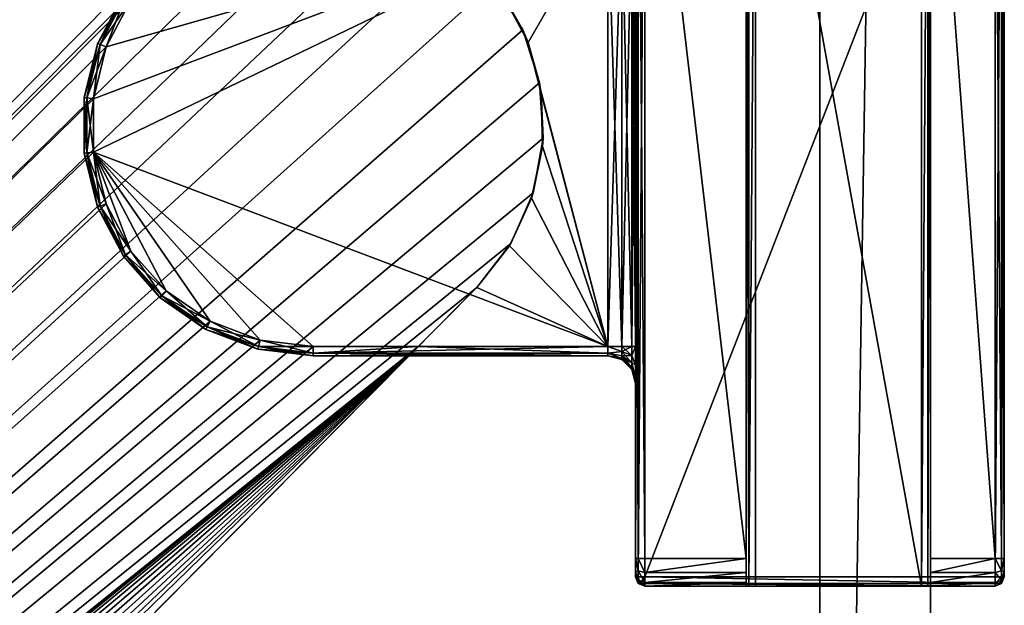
# Model space of a CAD drawing. Header units: metres. Extents: x 0 to 883, y -834 to 49.
# Tile 19 of 25: x 788 to 841, y -681 to -650. Entities that reach past the tile are written whole.
import ezdxf

# ---------------------------------------------------------------- set-up
doc = ezdxf.new("R2010")
doc.units = ezdxf.units.M

msp = doc.modelspace()

# ---------------------------------------------------------------- linework, layer by layer
at = {"layer": 'Y2A850'}
for points in [[(831.299866, -423.299591, 3), (831.299866, -810.299561, 3), (831.299866, -423.299591, 1994)], [(831.299866, -810.299561, 3), (831.299866, -810.299561, 1994), (831.299866, -423.299591, 1994)], [(831.299866, -423.299591, 3), (837.299866, -423.299591, 3), (831.299866, -810.299561, 3)], [(837.299866, -423.299591, 3), (837.299866, -810.299561, 3), (831.299866, -810.299561, 3)], [(831.299866, -423.299591, 1994), (831.299866, -810.299561, 1994), (837.299866, -423.299591, 1994)], [(831.299866, -810.299561, 1994), (837.299866, -810.299561, 1994), (837.299866, -423.299591, 1994)], [(837.299866, -810.299561, 3), (837.299866, -423.299591, 3), (837.299866, -810.299561, 1994)], [(837.299866, -423.299591, 3), (837.299866, -423.299591, 1994), (837.299866, -810.299561, 1994)]]:
    msp.add_3dface(points, dxfattribs=at)
at = {"layer": 'Y2A8501'}
for points in [[(827.446289, -680.450378, 1993.853516), (827.299866, -680.450378, 1993.5), (827.446289, -630.450378, 1993.853516)], [(827.299866, -680.450378, 1993.5), (827.299866, -630.450378, 1993.5), (827.446289, -630.450378, 1993.853516)], [(827.299866, -630.450378, 1993.5), (827.299866, -678.950378, 1976), (827.299866, -631.950378, 1976)], [(827.299866, -680.450378, 1993.5), (827.299866, -678.950378, 1976), (827.299866, -630.450378, 1993.5)], [(827.799866, -680.450378, 1994), (827.446289, -680.450378, 1993.853516), (827.799866, -630.450378, 1994)], [(827.446289, -680.450378, 1993.853516), (827.446289, -630.450378, 1993.853516), (827.799866, -630.450378, 1994)], [(836.799866, -630.450378, 1994), (836.799866, -680.450378, 1994), (827.799866, -630.450378, 1994)], [(836.799866, -680.450378, 1994), (827.799866, -680.450378, 1994), (827.799866, -630.450378, 1994)], [(837.153381, -680.450378, 1993.853516), (836.799866, -680.450378, 1994), (837.153381, -630.450378, 1993.853516)], [(836.799866, -680.450378, 1994), (836.799866, -630.450378, 1994), (837.153381, -630.450378, 1993.853516)], [(837.299866, -680.450378, 1993.5), (837.153381, -680.450378, 1993.853516), (837.299866, -630.450378, 1993.5)], [(837.153381, -680.450378, 1993.853516), (837.153381, -630.450378, 1993.853516), (837.299866, -630.450378, 1993.5)], [(837.299866, -680.450378, 1993.5), (837.299866, -630.450378, 1993.5), (837.299866, -678.950378, 1976)], [(837.299866, -678.950378, 1976), (837.299866, -630.450378, 1993.5), (837.299866, -631.950378, 1976)], [(821.446289, -679.950378, 1997.853516), (821.446289, -630.950378, 1997.853516), (821.299866, -679.950378, 1997.5)], [(821.446289, -630.950378, 1997.853516), (821.299866, -630.950378, 1997.5), (821.299866, -679.950378, 1997.5)], [(821.299866, -679.950378, 1997.5), (821.299866, -630.950378, 1997.5), (821.299866, -667.450378, 1993.5)], [(821.299866, -667.450378, 1993.5), (821.299866, -630.950378, 1997.5), (821.299866, -643.450378, 1993.5)], [(821.799866, -679.950378, 1998), (821.799866, -630.950378, 1998), (821.446289, -679.950378, 1997.853516)], [(821.799866, -630.950378, 1998), (821.446289, -630.950378, 1997.853516), (821.446289, -679.950378, 1997.853516)], [(840.799866, -679.950378, 1998), (840.799866, -630.950378, 1998), (821.799866, -679.950378, 1998)], [(840.799866, -630.950378, 1998), (821.799866, -630.950378, 1998), (821.799866, -679.950378, 1998)], [(841.153381, -679.950378, 1997.853516), (841.153381, -630.950378, 1997.853516), (840.799866, -679.950378, 1998)], [(841.153381, -630.950378, 1997.853516), (840.799866, -630.950378, 1998), (840.799866, -679.950378, 1998)], [(841.299866, -679.950378, 1997.5), (841.299866, -630.950378, 1997.5), (841.153381, -679.950378, 1997.853516)], [(841.299866, -630.950378, 1997.5), (841.153381, -630.950378, 1997.853516), (841.153381, -679.950378, 1997.853516)], [(841.299866, -630.950378, 1997.5), (841.299866, -679.950378, 1997.5), (841.299866, -631.950378, 1976.5)], [(821.299866, -678.950378, 1976.5), (821.299866, -631.950378, 1976.5), (821.446289, -678.950378, 1976.146484)], [(821.299866, -631.950378, 1976.5), (821.446289, -631.950378, 1976.146484), (821.446289, -678.950378, 1976.146484)], [(821.299866, -643.450378, 1984.5), (821.299866, -631.950378, 1976.5), (821.299866, -667.450378, 1984.5)], [(821.299866, -631.950378, 1976.5), (821.299866, -678.950378, 1976.5), (821.299866, -667.450378, 1984.5)], [(821.446289, -678.950378, 1976.146484), (821.446289, -631.950378, 1976.146484), (821.799866, -678.950378, 1976)], [(821.446289, -631.950378, 1976.146484), (821.799866, -631.950378, 1976), (821.799866, -678.950378, 1976)], [(827.299866, -631.950378, 1976), (827.299866, -678.950378, 1976), (821.799866, -631.950378, 1976)], [(827.299866, -678.950378, 1976), (821.799866, -678.950378, 1976), (821.799866, -631.950378, 1976)], [(840.799866, -631.950378, 1976), (840.799866, -678.950378, 1976), (837.299866, -631.950378, 1976)], [(840.799866, -678.950378, 1976), (837.299866, -678.950378, 1976), (837.299866, -631.950378, 1976)], [(840.799866, -678.950378, 1976), (840.799866, -631.950378, 1976), (841.153381, -678.950378, 1976.146484)], [(840.799866, -631.950378, 1976), (841.153381, -631.950378, 1976.146484), (841.153381, -678.950378, 1976.146484)], [(841.153381, -678.950378, 1976.146484), (841.153381, -631.950378, 1976.146484), (841.299866, -678.950378, 1976.5)], [(841.153381, -631.950378, 1976.146484), (841.299866, -631.950378, 1976.5), (841.299866, -678.950378, 1976.5)], [(841.299866, -631.950378, 1976.5), (841.299866, -679.950378, 1997.5), (841.299866, -678.950378, 1976.5)], [(802.986145, -642.976868, 1998), (636.57428, -806.50293, 1998), (805.994873, -643.144592, 1998)], [(636.57428, -806.50293, 1998), (802.986145, -642.976868, 1998), (794.919312, -646.653442, 1998)], [(805.994873, -643.144592, 1998), (636.57428, -806.50293, 1998), (808.876038, -644.027527, 1998)], [(792.579651, -651.195129, 1986), (819.799866, -643.450378, 1986), (791.887329, -654.003967, 1986)], [(791.887329, -654.003967, 1986), (819.799866, -643.450378, 1986), (791.887329, -656.896851, 1986)], [(819.799866, -643.450378, 1986), (819.799866, -667.450378, 1986), (791.887329, -656.896851, 1986)], [(793.924072, -648.633606, 1986), (819.799866, -643.450378, 1986), (792.579651, -651.195129, 1986)], [(815.462769, -650.953064, 1992), (819.799866, -643.450378, 1992), (814.132202, -648.415283, 1992)], [(819.799866, -667.450378, 1992), (819.799866, -643.450378, 1992), (815.462769, -650.953064, 1992)], [(820.549866, -667.450378, 1985.799072), (819.799866, -667.450378, 1986), (820.549866, -643.450378, 1985.799072)], [(820.549866, -643.450378, 1985.799072), (819.799866, -667.450378, 1986), (819.799866, -643.450378, 1986)], [(820.549866, -667.450378, 1992.200928), (819.799866, -643.450378, 1992), (819.799866, -667.450378, 1992)], [(819.799866, -643.450378, 1992), (820.549866, -667.450378, 1992.200928), (820.549866, -643.450378, 1992.200928)], [(821.098877, -667.450378, 1985.25), (820.549866, -667.450378, 1985.799072), (821.098877, -643.450378, 1985.25)], [(821.098877, -643.450378, 1985.25), (820.549866, -667.450378, 1985.799072), (820.549866, -643.450378, 1985.799072)], [(820.549866, -667.450378, 1992.200928), (821.098877, -667.450378, 1992.75), (820.549866, -643.450378, 1992.200928)], [(820.549866, -643.450378, 1992.200928), (821.098877, -667.450378, 1992.75), (821.098877, -643.450378, 1992.75)], [(821.098877, -667.450378, 1985.25), (821.299866, -643.450378, 1984.5), (821.299866, -667.450378, 1984.5)], [(821.299866, -643.450378, 1984.5), (821.098877, -667.450378, 1985.25), (821.098877, -643.450378, 1985.25)], [(821.098877, -667.450378, 1992.75), (821.299866, -667.450378, 1993.5), (821.098877, -643.450378, 1992.75)], [(821.098877, -643.450378, 1992.75), (821.299866, -667.450378, 1993.5), (821.299866, -643.450378, 1993.5)], [(808.876038, -644.027527, 1998), (636.57428, -806.50293, 1998), (811.462219, -645.57428, 1998)], [(811.462219, -645.57428, 1998), (636.57428, -806.50293, 1998), (813.603088, -647.694946, 1998)], [(636.57428, -806.50293, 1992), (795.842407, -646.468262, 1992), (793.924072, -648.633606, 1992)], [(795.842407, -646.468262, 1992), (636.57428, -806.50293, 1992), (794.919312, -646.653442, 1992)], [(794.919312, -646.653442, 1992), (636.57428, -806.50293, 1992), (794.919312, -646.653442, 1998)], [(636.57428, -806.50293, 1992), (636.57428, -806.50293, 1998), (794.919312, -646.653442, 1998)], [(813.603088, -647.694946, 1998), (636.57428, -806.50293, 1998), (815.174194, -650.266357, 1998)], [(815.174194, -650.266357, 1998), (814.132202, -648.415283, 1992), (813.603088, -647.694946, 1998)], [(792.112122, -651.017822, 1986.5), (793.512573, -648.349548, 1986.5), (793.633057, -648.432739, 1986.146484)], [(793.512573, -648.349548, 1991.5), (792.112122, -651.017822, 1991.5), (792.249084, -651.069763, 1991.853516)], [(793.512573, -648.349548, 1991.5), (793.512573, -648.349548, 1986.5), (792.112122, -651.017822, 1991.5)], [(793.512573, -648.349548, 1986.5), (792.112122, -651.017822, 1986.5), (792.112122, -651.017822, 1991.5)], [(793.633057, -648.432739, 1991.853516), (793.512573, -648.349548, 1991.5), (792.249084, -651.069763, 1991.853516)], [(793.924072, -648.633606, 1992), (792.579651, -651.195129, 1992), (636.57428, -806.50293, 1992)], [(792.249084, -651.069763, 1986.146484), (792.112122, -651.017822, 1986.5), (793.633057, -648.432739, 1986.146484)], [(792.249084, -651.069763, 1986.146484), (793.633057, -648.432739, 1986.146484), (793.924072, -648.633606, 1986)], [(793.633057, -648.432739, 1991.853516), (792.249084, -651.069763, 1991.853516), (792.579651, -651.195129, 1992)], [(792.579651, -651.195129, 1986), (792.249084, -651.069763, 1986.146484), (793.924072, -648.633606, 1986)], [(793.924072, -648.633606, 1992), (793.633057, -648.432739, 1991.853516), (792.579651, -651.195129, 1992)], [(815.462769, -650.953064, 1992), (814.132202, -648.415283, 1992), (815.174194, -650.266357, 1998)], [(815.174194, -650.266357, 1998), (636.57428, -806.50293, 1998), (816.08429, -653.139099, 1998)], [(816.08429, -653.139099, 1998), (815.462769, -650.953064, 1992), (815.174194, -650.266357, 1998)], [(791.390991, -653.943665, 1986.5), (792.112122, -651.017822, 1986.5), (792.249084, -651.069763, 1986.146484)], [(792.112122, -651.017822, 1991.5), (791.390991, -653.943665, 1991.5), (791.536377, -653.961304, 1991.853516)], [(792.112122, -651.017822, 1991.5), (792.112122, -651.017822, 1986.5), (791.390991, -653.943665, 1991.5)], [(792.112122, -651.017822, 1986.5), (791.390991, -653.943665, 1986.5), (791.390991, -653.943665, 1991.5)], [(791.536377, -653.961304, 1986.146484), (791.390991, -653.943665, 1986.5), (792.249084, -651.069763, 1986.146484)], [(792.249084, -651.069763, 1991.853516), (792.112122, -651.017822, 1991.5), (791.536377, -653.961304, 1991.853516)], [(791.536377, -653.961304, 1986.146484), (792.249084, -651.069763, 1986.146484), (792.579651, -651.195129, 1986)], [(792.249084, -651.069763, 1991.853516), (791.536377, -653.961304, 1991.853516), (791.887329, -654.003967, 1992)], [(792.579651, -651.195129, 1992), (792.249084, -651.069763, 1991.853516), (791.887329, -654.003967, 1992)], [(816.180481, -653.727173, 1992), (819.799866, -667.450378, 1992), (815.462769, -650.953064, 1992)], [(816.180481, -653.727173, 1992), (815.462769, -650.953064, 1992), (816.08429, -653.139099, 1998)], [(792.579651, -651.195129, 1992), (791.887329, -654.003967, 1992), (636.57428, -806.50293, 1992)], [(791.887329, -654.003967, 1986), (791.536377, -653.961304, 1986.146484), (792.579651, -651.195129, 1986)], [(816.08429, -653.139099, 1998), (636.57428, -806.50293, 1998), (816.280457, -656.146118, 1998)], [(816.280457, -656.146118, 1998), (816.180481, -653.727173, 1992), (816.08429, -653.139099, 1998)], [(816.24762, -656.591858, 1992), (819.799866, -667.450378, 1992), (816.180481, -653.727173, 1992)], [(816.24762, -656.591858, 1992), (816.180481, -653.727173, 1992), (816.280457, -656.146118, 1998)], [(791.887329, -656.896851, 1992), (636.57428, -806.50293, 1992), (791.887329, -654.003967, 1992)], [(791.390991, -656.957092, 1986.5), (791.390991, -653.943665, 1986.5), (791.536377, -653.961304, 1986.146484)], [(791.536377, -653.961304, 1991.853516), (791.390991, -653.943665, 1991.5), (791.536377, -656.939453, 1991.853516)], [(791.390991, -653.943665, 1991.5), (791.390991, -656.957092, 1991.5), (791.536377, -656.939453, 1991.853516)], [(791.390991, -653.943665, 1991.5), (791.390991, -653.943665, 1986.5), (791.390991, -656.957092, 1991.5)], [(791.390991, -653.943665, 1986.5), (791.390991, -656.957092, 1986.5), (791.390991, -656.957092, 1991.5)], [(791.536377, -656.939453, 1986.146484), (791.390991, -656.957092, 1986.5), (791.536377, -653.961304, 1986.146484)], [(791.536377, -656.939453, 1986.146484), (791.536377, -653.961304, 1986.146484), (791.887329, -654.003967, 1986)], [(791.887329, -654.003967, 1992), (791.536377, -653.961304, 1991.853516), (791.887329, -656.896851, 1992)], [(791.536377, -653.961304, 1991.853516), (791.536377, -656.939453, 1991.853516), (791.887329, -656.896851, 1992)], [(791.887329, -656.896851, 1986), (791.536377, -656.939453, 1986.146484), (791.887329, -654.003967, 1986)], [(816.280457, -656.146118, 1998), (636.57428, -806.50293, 1998), (815.751343, -659.112732, 1998)], [(815.751343, -659.112732, 1998), (816.24762, -656.591858, 1992), (816.280457, -656.146118, 1998)], [(792.579651, -659.705627, 1992), (636.57428, -806.50293, 1992), (791.887329, -656.896851, 1992)], [(792.112122, -659.882935, 1986.5), (791.390991, -656.957092, 1986.5), (791.536377, -656.939453, 1986.146484)], [(791.536377, -656.939453, 1991.853516), (791.390991, -656.957092, 1991.5), (792.249084, -659.830994, 1991.853516)], [(791.390991, -656.957092, 1991.5), (792.112122, -659.882935, 1991.5), (792.249084, -659.830994, 1991.853516)], [(791.390991, -656.957092, 1991.5), (791.390991, -656.957092, 1986.5), (792.112122, -659.882935, 1991.5)], [(791.390991, -656.957092, 1986.5), (792.112122, -659.882935, 1986.5), (792.112122, -659.882935, 1991.5)], [(792.249084, -659.830994, 1986.146484), (791.536377, -656.939453, 1986.146484), (791.887329, -656.896851, 1986)], [(791.887329, -656.896851, 1992), (791.536377, -656.939453, 1991.853516), (792.579651, -659.705627, 1992)], [(792.249084, -659.830994, 1986.146484), (792.112122, -659.882935, 1986.5), (791.536377, -656.939453, 1986.146484)], [(791.536377, -656.939453, 1991.853516), (792.249084, -659.830994, 1991.853516), (792.579651, -659.705627, 1992)], [(792.579651, -659.705627, 1986), (792.249084, -659.830994, 1986.146484), (791.887329, -656.896851, 1986)], [(798.223145, -666.075867, 1986), (791.887329, -656.896851, 1986), (800.92804, -667.101685, 1986)], [(795.842407, -664.432495, 1986), (791.887329, -656.896851, 1986), (798.223145, -666.075867, 1986)], [(793.924072, -662.267151, 1986), (791.887329, -656.896851, 1986), (795.842407, -664.432495, 1986)], [(792.579651, -659.705627, 1986), (791.887329, -656.896851, 1986), (793.924072, -662.267151, 1986)], [(803.799866, -667.450378, 1986), (791.887329, -656.896851, 1986), (819.799866, -667.450378, 1986)], [(800.92804, -667.101685, 1986), (791.887329, -656.896851, 1986), (803.799866, -667.450378, 1986)], [(815.660645, -659.396545, 1992), (819.799866, -667.450378, 1992), (816.24762, -656.591858, 1992)], [(815.660645, -659.396545, 1992), (816.24762, -656.591858, 1992), (815.751343, -659.112732, 1998)], [(815.751343, -659.112732, 1998), (636.57428, -806.50293, 1998), (814.527588, -661.866455, 1998)], [(814.450317, -661.993896, 1992), (819.799866, -667.450378, 1992), (815.660645, -659.396545, 1992)], [(814.527588, -661.866455, 1998), (814.450317, -661.993896, 1992), (815.660645, -659.396545, 1992)], [(814.527588, -661.866455, 1998), (815.660645, -659.396545, 1992), (815.751343, -659.112732, 1998)], [(793.924072, -662.267151, 1992), (636.57428, -806.50293, 1992), (792.579651, -659.705627, 1992)], [(793.512573, -662.551208, 1986.5), (792.112122, -659.882935, 1986.5), (792.249084, -659.830994, 1986.146484)], [(792.249084, -659.830994, 1991.853516), (792.112122, -659.882935, 1991.5), (793.633057, -662.468018, 1991.853516)], [(792.112122, -659.882935, 1991.5), (793.512573, -662.551208, 1991.5), (793.633057, -662.468018, 1991.853516)], [(792.112122, -659.882935, 1991.5), (792.112122, -659.882935, 1986.5), (793.512573, -662.551208, 1991.5)], [(792.112122, -659.882935, 1986.5), (793.512573, -662.551208, 1986.5), (793.512573, -662.551208, 1991.5)], [(793.633057, -662.468018, 1986.146484), (792.249084, -659.830994, 1986.146484), (792.579651, -659.705627, 1986)], [(792.579651, -659.705627, 1992), (792.249084, -659.830994, 1991.853516), (793.924072, -662.267151, 1992)], [(793.633057, -662.468018, 1986.146484), (793.512573, -662.551208, 1986.5), (792.249084, -659.830994, 1986.146484)], [(792.249084, -659.830994, 1991.853516), (793.633057, -662.468018, 1991.853516), (793.924072, -662.267151, 1992)], [(793.924072, -662.267151, 1986), (793.633057, -662.468018, 1986.146484), (792.579651, -659.705627, 1986)], [(814.527588, -661.866455, 1998), (636.57428, -806.50293, 1998), (812.680359, -664.247314, 1998)], [(795.842407, -664.432495, 1992), (636.57428, -806.50293, 1992), (793.924072, -662.267151, 1992)], [(795.60791, -664.697144, 1986.146484), (793.633057, -662.468018, 1986.146484), (793.924072, -662.267151, 1986)], [(793.924072, -662.267151, 1992), (793.633057, -662.468018, 1991.853516), (795.842407, -664.432495, 1992)], [(795.842407, -664.432495, 1986), (795.60791, -664.697144, 1986.146484), (793.924072, -662.267151, 1986)], [(812.680359, -664.247314, 1998), (812.680359, -664.247314, 1992), (814.527588, -661.866455, 1998)], [(812.680359, -664.247314, 1992), (814.450317, -661.993896, 1992), (814.527588, -661.866455, 1998)], [(812.680359, -664.247314, 1992), (819.799866, -667.450378, 1992), (814.450317, -661.993896, 1992)], [(795.510803, -664.806763, 1986.5), (793.512573, -662.551208, 1986.5), (793.633057, -662.468018, 1986.146484)], [(793.633057, -662.468018, 1991.853516), (793.512573, -662.551208, 1991.5), (795.60791, -664.697144, 1991.853516)], [(793.512573, -662.551208, 1991.5), (795.510803, -664.806763, 1991.5), (795.60791, -664.697144, 1991.853516)], [(793.512573, -662.551208, 1991.5), (793.512573, -662.551208, 1986.5), (795.510803, -664.806763, 1991.5)], [(793.512573, -662.551208, 1986.5), (795.510803, -664.806763, 1986.5), (795.510803, -664.806763, 1991.5)], [(795.60791, -664.697144, 1986.146484), (795.510803, -664.806763, 1986.5), (793.633057, -662.468018, 1986.146484)], [(793.633057, -662.468018, 1991.853516), (795.60791, -664.697144, 1991.853516), (795.842407, -664.432495, 1992)], [(812.680359, -664.247314, 1998), (636.57428, -806.50293, 1998), (654.335327, -824.096802, 1998)], [(798.223145, -666.075867, 1992), (636.57428, -806.50293, 1992), (795.842407, -664.432495, 1992)], [(809.507446, -667.450378, 1992), (812.680359, -664.247314, 1992), (654.335327, -824.096802, 1998)], [(654.335327, -824.096802, 1998), (812.680359, -664.247314, 1992), (812.680359, -664.247314, 1998)], [(798.058899, -666.388916, 1986.146484), (795.60791, -664.697144, 1986.146484), (795.842407, -664.432495, 1986)], [(795.842407, -664.432495, 1992), (795.60791, -664.697144, 1991.853516), (798.223145, -666.075867, 1992)], [(798.223145, -666.075867, 1986), (798.058899, -666.388916, 1986.146484), (795.842407, -664.432495, 1986)], [(809.507446, -667.450378, 1992), (819.799866, -667.450378, 1992), (812.680359, -664.247314, 1992)], [(797.990784, -666.518555, 1986.5), (795.510803, -664.806763, 1986.5), (795.60791, -664.697144, 1986.146484)], [(795.60791, -664.697144, 1991.853516), (795.510803, -664.806763, 1991.5), (798.058899, -666.388916, 1991.853516)], [(795.510803, -664.806763, 1991.5), (797.990784, -666.518555, 1991.5), (798.058899, -666.388916, 1991.853516)], [(795.510803, -664.806763, 1991.5), (795.510803, -664.806763, 1986.5), (797.990784, -666.518555, 1991.5)], [(795.510803, -664.806763, 1986.5), (797.990784, -666.518555, 1986.5), (797.990784, -666.518555, 1991.5)], [(798.058899, -666.388916, 1986.146484), (797.990784, -666.518555, 1986.5), (795.60791, -664.697144, 1986.146484)], [(795.60791, -664.697144, 1991.853516), (798.058899, -666.388916, 1991.853516), (798.223145, -666.075867, 1992)], [(800.92804, -667.101685, 1992), (636.57428, -806.50293, 1992), (798.223145, -666.075867, 1992)], [(800.808411, -667.587158, 1986.5), (797.990784, -666.518555, 1986.5), (798.058899, -666.388916, 1986.146484)], [(798.058899, -666.388916, 1991.853516), (797.990784, -666.518555, 1991.5), (800.843445, -667.444946, 1991.853516)], [(797.990784, -666.518555, 1991.5), (800.808411, -667.587158, 1991.5), (800.843445, -667.444946, 1991.853516)], [(797.990784, -666.518555, 1991.5), (797.990784, -666.518555, 1986.5), (800.808411, -667.587158, 1991.5)], [(797.990784, -666.518555, 1986.5), (800.808411, -667.587158, 1986.5), (800.808411, -667.587158, 1991.5)], [(800.843445, -667.444946, 1986.146484), (798.058899, -666.388916, 1986.146484), (798.223145, -666.075867, 1986)], [(798.223145, -666.075867, 1992), (798.058899, -666.388916, 1991.853516), (800.92804, -667.101685, 1992)], [(800.843445, -667.444946, 1986.146484), (800.808411, -667.587158, 1986.5), (798.058899, -666.388916, 1986.146484)], [(798.058899, -666.388916, 1991.853516), (800.843445, -667.444946, 1991.853516), (800.92804, -667.101685, 1992)], [(800.92804, -667.101685, 1986), (800.843445, -667.444946, 1986.146484), (798.223145, -666.075867, 1986)], [(803.799866, -667.450378, 1992), (636.57428, -806.50293, 1992), (800.92804, -667.101685, 1992)], [(803.799866, -667.803955, 1986.146484), (800.843445, -667.444946, 1986.146484), (800.92804, -667.101685, 1986)], [(800.92804, -667.101685, 1992), (800.843445, -667.444946, 1991.853516), (803.799866, -667.450378, 1992)], [(803.799866, -667.450378, 1986), (803.799866, -667.803955, 1986.146484), (800.92804, -667.101685, 1986)], [(809.507446, -667.450378, 1992), (636.57428, -806.50293, 1992), (803.799866, -667.450378, 1992)], [(636.57428, -806.50293, 1992), (809.507446, -667.450378, 1992), (638.638062, -805.424072, 1992)], [(638.638062, -805.424072, 1992), (809.507446, -667.450378, 1992), (641.199585, -804.079651, 1992)], [(641.199585, -804.079651, 1992), (809.507446, -667.450378, 1992), (644.008362, -803.387329, 1992)], [(644.008362, -803.387329, 1992), (809.507446, -667.450378, 1992), (646.901245, -803.387329, 1992)], [(646.901245, -803.387329, 1992), (809.507446, -667.450378, 1992), (649.710083, -804.079651, 1992)], [(649.710083, -804.079651, 1992), (809.507446, -667.450378, 1992), (652.271606, -805.424072, 1992)], [(652.271606, -805.424072, 1992), (809.507446, -667.450378, 1992), (654.436951, -807.342407, 1992)], [(657.454834, -820.947693, 1992), (809.507446, -667.450378, 1992), (654.335327, -824.096802, 1998)], [(654.436951, -807.342407, 1992), (809.507446, -667.450378, 1992), (656.080322, -809.723145, 1992)], [(656.080322, -809.723145, 1992), (809.507446, -667.450378, 1992), (657.10614, -812.42804, 1992)], [(657.10614, -812.42804, 1992), (809.507446, -667.450378, 1992), (657.454834, -815.299866, 1992)], [(809.507446, -667.450378, 1992), (657.454834, -820.947693, 1992), (657.454834, -815.299866, 1992)], [(803.799866, -667.950378, 1986.5), (800.808411, -667.587158, 1986.5), (800.843445, -667.444946, 1986.146484)], [(800.843445, -667.444946, 1991.853516), (800.808411, -667.587158, 1991.5), (803.799866, -667.803955, 1991.853516)], [(800.808411, -667.587158, 1991.5), (803.799866, -667.950378, 1991.5), (803.799866, -667.803955, 1991.853516)], [(800.808411, -667.587158, 1991.5), (800.808411, -667.587158, 1986.5), (803.799866, -667.950378, 1991.5)], [(800.808411, -667.587158, 1986.5), (803.799866, -667.950378, 1986.5), (803.799866, -667.950378, 1991.5)], [(803.799866, -667.803955, 1986.146484), (803.799866, -667.950378, 1986.5), (800.843445, -667.444946, 1986.146484)], [(800.843445, -667.444946, 1991.853516), (803.799866, -667.803955, 1991.853516), (803.799866, -667.450378, 1992)], [(803.799866, -667.450378, 1986), (819.799866, -667.450378, 1986), (803.799866, -667.803955, 1986.146484)], [(819.799866, -667.450378, 1986), (819.799866, -667.803955, 1986.146484), (803.799866, -667.803955, 1986.146484)], [(803.799866, -667.450378, 1992), (803.799866, -667.803955, 1991.853516), (809.507446, -667.450378, 1992)], [(809.507446, -667.450378, 1992), (803.799866, -667.803955, 1991.853516), (819.799866, -667.803955, 1991.853516)], [(819.799866, -667.450378, 1992), (809.507446, -667.450378, 1992), (819.799866, -667.803955, 1991.853516)], [(819.799866, -667.803955, 1986.146484), (819.799866, -667.450378, 1986), (820.549866, -667.718628, 1985.852417)], [(820.549866, -667.718628, 1985.852417), (819.799866, -667.450378, 1986), (820.549866, -667.450378, 1985.799072)], [(819.799866, -667.803955, 1991.853516), (820.549866, -667.718628, 1992.147583), (819.799866, -667.450378, 1992)], [(819.799866, -667.450378, 1992), (820.549866, -667.718628, 1992.147583), (820.549866, -667.450378, 1992.200928)], [(821.098877, -667.928711, 1985.345093), (820.549866, -667.718628, 1985.852417), (821.098877, -667.450378, 1985.25)], [(820.549866, -667.718628, 1985.852417), (820.549866, -667.450378, 1985.799072), (821.098877, -667.450378, 1985.25)], [(821.098877, -667.450378, 1992.75), (820.549866, -667.450378, 1992.200928), (821.098877, -667.928711, 1992.654907)], [(820.549866, -667.450378, 1992.200928), (820.549866, -667.718628, 1992.147583), (821.098877, -667.928711, 1992.654907)], [(821.299866, -668.450378, 1984.767944), (821.098877, -667.928711, 1985.345093), (821.299866, -667.450378, 1984.5)], [(821.299866, -667.450378, 1984.5), (821.098877, -667.928711, 1985.345093), (821.098877, -667.450378, 1985.25)], [(821.299866, -668.450378, 1993.232056), (821.299866, -667.450378, 1993.5), (821.098877, -667.928711, 1992.654907)], [(821.098877, -667.928711, 1992.654907), (821.299866, -667.450378, 1993.5), (821.098877, -667.450378, 1992.75)], [(821.299866, -667.450378, 1984.5), (821.299866, -678.950378, 1976.5), (821.299866, -668.450378, 1984.767944)], [(821.299866, -668.450378, 1993.232056), (821.299866, -679.950378, 1997.5), (821.299866, -667.450378, 1993.5)], [(803.799866, -667.803955, 1986.146484), (819.799866, -667.803955, 1986.146484), (803.799866, -667.950378, 1986.5)], [(819.799866, -667.803955, 1986.146484), (819.799866, -667.950378, 1986.5), (803.799866, -667.950378, 1986.5)], [(819.799866, -667.803955, 1991.853516), (803.799866, -667.803955, 1991.853516), (819.799866, -667.950378, 1991.5)], [(803.799866, -667.803955, 1991.853516), (803.799866, -667.950378, 1991.5), (819.799866, -667.950378, 1991.5)], [(803.799866, -667.950378, 1986.5), (819.799866, -667.950378, 1986.5), (803.799866, -667.950378, 1991.5)], [(819.799866, -667.950378, 1986.5), (819.799866, -667.950378, 1991.5), (803.799866, -667.950378, 1991.5)], [(820.549866, -667.946045, 1986.004395), (819.799866, -667.803955, 1986.146484), (820.549866, -667.718628, 1985.852417)], [(820.549866, -667.718628, 1992.147583), (819.799866, -667.803955, 1991.853516), (820.549866, -667.946045, 1991.995605)], [(819.799866, -667.803955, 1986.146484), (820.549866, -668.097961, 1986.231812), (819.799866, -667.950378, 1986.5)], [(820.549866, -668.097961, 1986.231812), (819.799866, -667.803955, 1986.146484), (820.549866, -667.946045, 1986.004395)], [(820.549866, -667.946045, 1991.995605), (819.799866, -667.803955, 1991.853516), (820.549866, -668.097961, 1991.768188)], [(819.799866, -667.803955, 1991.853516), (819.799866, -667.950378, 1991.5), (820.549866, -668.097961, 1991.768188)], [(819.799866, -667.950378, 1986.5), (820.549866, -668.097961, 1986.231812), (820.549866, -668.151367, 1986.5)], [(820.549866, -668.151367, 1986.5), (819.799866, -667.950378, 1991.5), (819.799866, -667.950378, 1986.5)], [(819.799866, -667.950378, 1991.5), (820.549866, -668.151367, 1986.5), (820.549866, -668.151367, 1991.5)], [(820.549866, -668.097961, 1991.768188), (819.799866, -667.950378, 1991.5), (820.549866, -668.151367, 1991.5)], [(820.549866, -667.946045, 1986.004395), (820.549866, -667.718628, 1985.852417), (821.098877, -667.928711, 1985.345093)], [(821.098877, -667.928711, 1992.654907), (820.549866, -667.718628, 1992.147583), (821.098877, -668.33429, 1992.383911)], [(820.549866, -667.718628, 1992.147583), (820.549866, -667.946045, 1991.995605), (821.098877, -668.33429, 1992.383911)], [(821.098877, -668.33429, 1985.616089), (820.549866, -667.946045, 1986.004395), (821.098877, -667.928711, 1985.345093)], [(820.549866, -668.097961, 1986.231812), (820.549866, -667.946045, 1986.004395), (821.098877, -668.33429, 1985.616089)], [(821.098877, -668.33429, 1992.383911), (820.549866, -667.946045, 1991.995605), (821.098877, -668.605225, 1991.978394)], [(820.549866, -667.946045, 1991.995605), (820.549866, -668.097961, 1991.768188), (821.098877, -668.605225, 1991.978394)], [(820.549866, -668.151367, 1986.5), (820.549866, -668.097961, 1986.231812), (821.098877, -668.605225, 1986.021606)], [(821.098877, -668.605225, 1986.021606), (820.549866, -668.097961, 1986.231812), (821.098877, -668.33429, 1985.616089)], [(821.098877, -668.605225, 1991.978394), (820.549866, -668.097961, 1991.768188), (821.098877, -668.700378, 1991.5)], [(820.549866, -668.097961, 1991.768188), (820.549866, -668.151367, 1991.5), (821.098877, -668.700378, 1991.5)], [(821.098877, -668.700378, 1986.5), (820.549866, -668.151367, 1986.5), (821.098877, -668.605225, 1986.021606)], [(820.549866, -668.151367, 1986.5), (821.098877, -668.700378, 1986.5), (820.549866, -668.151367, 1991.5)], [(820.549866, -668.151367, 1991.5), (821.098877, -668.700378, 1986.5), (821.098877, -668.700378, 1991.5)], [(821.098877, -667.928711, 1985.345093), (821.299866, -668.450378, 1984.767944), (821.098877, -668.33429, 1985.616089)], [(821.098877, -668.33429, 1992.383911), (821.299866, -668.450378, 1993.232056), (821.098877, -667.928711, 1992.654907)], [(821.299866, -668.450378, 1984.767944), (821.299866, -669.182434, 1985.5), (821.098877, -668.33429, 1985.616089)], [(821.098877, -668.33429, 1985.616089), (821.299866, -669.182434, 1985.5), (821.098877, -668.605225, 1986.021606)], [(821.098877, -668.605225, 1991.978394), (821.299866, -669.182434, 1992.5), (821.098877, -668.33429, 1992.383911)], [(821.299866, -669.182434, 1992.5), (821.299866, -668.450378, 1993.232056), (821.098877, -668.33429, 1992.383911)], [(821.299866, -669.182434, 1985.5), (821.299866, -669.450378, 1986.5), (821.098877, -668.605225, 1986.021606)], [(821.098877, -668.605225, 1986.021606), (821.299866, -669.450378, 1986.5), (821.098877, -668.700378, 1986.5)], [(821.299866, -669.182434, 1992.5), (821.098877, -668.605225, 1991.978394), (821.299866, -669.450378, 1991.5)], [(821.299866, -669.450378, 1991.5), (821.098877, -668.605225, 1991.978394), (821.098877, -668.700378, 1991.5)], [(821.098877, -668.700378, 1986.5), (821.299866, -669.450378, 1986.5), (821.098877, -668.700378, 1991.5)], [(821.098877, -668.700378, 1991.5), (821.299866, -669.450378, 1986.5), (821.299866, -669.450378, 1991.5)], [(821.299866, -669.182434, 1985.5), (821.299866, -668.450378, 1984.767944), (821.299866, -678.950378, 1976.5)], [(821.299866, -669.182434, 1992.5), (821.299866, -679.950378, 1997.5), (821.299866, -668.450378, 1993.232056)], [(821.299866, -669.450378, 1986.5), (821.299866, -669.182434, 1985.5), (821.299866, -678.950378, 1976.5)], [(821.299866, -679.950378, 1997.5), (821.299866, -669.182434, 1992.5), (821.299866, -669.450378, 1991.5)], [(821.299866, -669.450378, 1991.5), (821.299866, -669.450378, 1986.5), (821.299866, -679.950378, 1997.5)], [(821.299866, -669.450378, 1986.5), (821.299866, -679.950378, 1977.5), (821.299866, -679.950378, 1997.5)], [(821.299866, -669.450378, 1986.5), (821.299866, -678.950378, 1976.5), (821.299866, -679.950378, 1977.5)], [(821.446289, -678.950378, 1976.146484), (821.446289, -679.627136, 1976.327759), (821.299866, -678.950378, 1976.5)], [(821.299866, -678.950378, 1976.5), (821.446289, -679.627136, 1976.327759), (821.299866, -679.657471, 1976.792847)], [(821.299866, -678.950378, 1976.5), (821.299866, -679.657471, 1976.792847), (821.299866, -679.950378, 1977.5)], [(821.446289, -679.627136, 1976.327759), (821.446289, -678.950378, 1976.146484), (821.799866, -679.700378, 1976.200928)], [(821.799866, -679.700378, 1976.200928), (821.446289, -678.950378, 1976.146484), (821.799866, -678.950378, 1976)], [(821.799866, -678.950378, 1976), (827.299866, -678.950378, 1976), (821.799866, -679.700378, 1976.200928)], [(827.299866, -678.950378, 1976), (827.299866, -679.700378, 1976.200928), (821.799866, -679.700378, 1976.200928)], [(827.299866, -680.450378, 1977.5), (827.299866, -678.950378, 1976), (827.299866, -680.450378, 1993.5)], [(827.299866, -678.950378, 1976), (827.299866, -680.249451, 1976.75), (827.299866, -679.700378, 1976.200928)], [(827.299866, -680.249451, 1976.75), (827.299866, -678.950378, 1976), (827.299866, -680.450378, 1977.5)], [(837.299866, -678.950378, 1976), (840.799866, -678.950378, 1976), (837.299866, -679.700378, 1976.200928)], [(840.799866, -678.950378, 1976), (840.799866, -679.700378, 1976.200928), (837.299866, -679.700378, 1976.200928)], [(837.299866, -679.700378, 1976.200928), (837.299866, -680.249451, 1976.75), (837.299866, -678.950378, 1976)], [(837.299866, -680.249451, 1976.75), (837.299866, -680.450378, 1993.5), (837.299866, -678.950378, 1976)], [(841.153381, -679.627136, 1976.327759), (840.799866, -678.950378, 1976), (841.153381, -678.950378, 1976.146484)], [(840.799866, -678.950378, 1976), (841.153381, -679.627136, 1976.327759), (840.799866, -679.700378, 1976.200928)], [(841.299866, -679.657471, 1976.792847), (841.153381, -679.627136, 1976.327759), (841.299866, -678.950378, 1976.5)], [(841.153381, -679.627136, 1976.327759), (841.153381, -678.950378, 1976.146484), (841.299866, -678.950378, 1976.5)], [(841.299866, -679.950378, 1997.5), (841.299866, -679.950378, 1977.5), (841.299866, -678.950378, 1976.5)], [(841.299866, -678.950378, 1976.5), (841.299866, -679.950378, 1977.5), (841.299866, -679.657471, 1976.792847)], [(821.446289, -679.627136, 1976.327759), (821.446289, -680.12262, 1976.823242), (821.299866, -679.657471, 1976.792847)], [(821.299866, -679.657471, 1976.792847), (821.446289, -680.12262, 1976.823242), (821.299866, -679.950378, 1977.5)], [(821.446289, -680.12262, 1976.823242), (821.446289, -679.627136, 1976.327759), (821.799866, -680.249451, 1976.75)], [(821.799866, -680.249451, 1976.75), (821.446289, -679.627136, 1976.327759), (821.799866, -679.700378, 1976.200928)], [(821.799866, -679.700378, 1976.200928), (827.299866, -679.700378, 1976.200928), (821.799866, -680.249451, 1976.75)], [(827.299866, -679.700378, 1976.200928), (827.299866, -680.249451, 1976.75), (821.799866, -680.249451, 1976.75)], [(837.299866, -679.700378, 1976.200928), (840.799866, -679.700378, 1976.200928), (837.299866, -680.249451, 1976.75)], [(840.799866, -679.700378, 1976.200928), (840.799866, -680.249451, 1976.75), (837.299866, -680.249451, 1976.75)], [(841.153381, -679.627136, 1976.327759), (841.153381, -680.12262, 1976.823242), (840.799866, -679.700378, 1976.200928)], [(840.799866, -679.700378, 1976.200928), (841.153381, -680.12262, 1976.823242), (840.799866, -680.249451, 1976.75)], [(841.153381, -680.12262, 1976.823242), (841.153381, -679.627136, 1976.327759), (841.299866, -679.657471, 1976.792847)], [(841.299866, -679.950378, 1977.5), (841.153381, -680.12262, 1976.823242), (841.299866, -679.657471, 1976.792847)], [(821.299866, -679.950378, 1997.5), (821.446289, -680.303955, 1997.5), (821.446289, -679.950378, 1997.853516)], [(821.446289, -680.12262, 1976.823242), (821.446289, -680.303955, 1977.5), (821.299866, -679.950378, 1977.5)], [(821.299866, -679.950378, 1997.5), (821.299866, -679.950378, 1977.5), (821.446289, -680.303955, 1997.5)], [(821.299866, -679.950378, 1977.5), (821.446289, -680.303955, 1977.5), (821.446289, -680.303955, 1997.5)], [(821.446289, -680.303955, 1997.5), (821.549866, -680.303955, 1997.75), (821.446289, -679.950378, 1997.853516)], [(821.446289, -679.950378, 1997.853516), (821.549866, -680.303955, 1997.75), (821.799866, -679.950378, 1998)], [(821.446289, -680.12262, 1976.823242), (821.799866, -680.450378, 1977.5), (821.446289, -680.303955, 1977.5)], [(821.799866, -680.450378, 1977.5), (821.446289, -680.12262, 1976.823242), (821.799866, -680.249451, 1976.75)], [(821.799866, -680.450378, 1997.5), (821.549866, -680.303955, 1997.75), (821.446289, -680.303955, 1997.5)], [(821.446289, -680.303955, 1997.5), (821.446289, -680.303955, 1977.5), (821.799866, -680.450378, 1997.5)], [(821.446289, -680.303955, 1977.5), (821.799866, -680.450378, 1977.5), (821.799866, -680.450378, 1997.5)], [(821.549866, -680.303955, 1997.75), (821.799866, -680.303955, 1997.853516), (821.799866, -679.950378, 1998)], [(821.549866, -680.303955, 1997.75), (821.799866, -680.450378, 1997.5), (821.799866, -680.303955, 1997.853516)], [(840.799866, -679.950378, 1998), (821.799866, -679.950378, 1998), (840.799866, -680.303955, 1997.853516)], [(821.799866, -679.950378, 1998), (821.799866, -680.303955, 1997.853516), (840.799866, -680.303955, 1997.853516)], [(821.799866, -680.249451, 1976.75), (827.299866, -680.249451, 1976.75), (821.799866, -680.450378, 1977.5)], [(827.299866, -680.249451, 1976.75), (827.299866, -680.450378, 1977.5), (821.799866, -680.450378, 1977.5)], [(840.799866, -680.303955, 1997.853516), (821.799866, -680.303955, 1997.853516), (840.799866, -680.450378, 1997.5)], [(821.799866, -680.303955, 1997.853516), (821.799866, -680.450378, 1997.5), (840.799866, -680.450378, 1997.5)], [(821.799866, -680.450378, 1977.5), (827.299866, -680.450378, 1977.5), (821.799866, -680.450378, 1997.5)], [(827.299866, -680.450378, 1977.5), (827.299866, -680.450378, 1993.5), (821.799866, -680.450378, 1997.5)], [(827.446289, -680.450378, 1993.853516), (821.799866, -680.450378, 1997.5), (827.299866, -680.450378, 1993.5)], [(827.799866, -680.450378, 1994), (821.799866, -680.450378, 1997.5), (827.446289, -680.450378, 1993.853516)], [(840.799866, -680.450378, 1997.5), (821.799866, -680.450378, 1997.5), (836.799866, -680.450378, 1994)], [(836.799866, -680.450378, 1994), (821.799866, -680.450378, 1997.5), (827.799866, -680.450378, 1994)], [(837.153381, -680.450378, 1993.853516), (840.799866, -680.450378, 1997.5), (836.799866, -680.450378, 1994)], [(837.299866, -680.450378, 1993.5), (840.799866, -680.450378, 1997.5), (837.153381, -680.450378, 1993.853516)], [(837.299866, -680.249451, 1976.75), (840.799866, -680.249451, 1976.75), (837.299866, -680.450378, 1977.5)], [(840.799866, -680.249451, 1976.75), (840.799866, -680.450378, 1977.5), (837.299866, -680.450378, 1977.5)], [(837.299866, -680.450378, 1993.5), (837.299866, -680.249451, 1976.75), (837.299866, -680.450378, 1977.5)], [(837.299866, -680.450378, 1977.5), (840.799866, -680.450378, 1997.5), (837.299866, -680.450378, 1993.5)], [(840.799866, -680.450378, 1977.5), (840.799866, -680.450378, 1997.5), (837.299866, -680.450378, 1977.5)], [(840.799866, -679.950378, 1998), (840.799866, -680.303955, 1997.853516), (841.153381, -679.950378, 1997.853516)], [(840.799866, -680.303955, 1997.853516), (841.049866, -680.303955, 1997.75), (841.153381, -679.950378, 1997.853516)], [(841.153381, -680.12262, 1976.823242), (841.153381, -680.303955, 1977.5), (840.799866, -680.249451, 1976.75)], [(840.799866, -680.249451, 1976.75), (841.153381, -680.303955, 1977.5), (840.799866, -680.450378, 1977.5)], [(841.153381, -680.303955, 1977.5), (841.153381, -680.303955, 1997.5), (840.799866, -680.450378, 1977.5)], [(841.153381, -680.303955, 1997.5), (840.799866, -680.450378, 1997.5), (840.799866, -680.450378, 1977.5)], [(840.799866, -680.450378, 1997.5), (841.049866, -680.303955, 1997.75), (840.799866, -680.303955, 1997.853516)], [(841.049866, -680.303955, 1997.75), (840.799866, -680.450378, 1997.5), (841.153381, -680.303955, 1997.5)], [(841.153381, -679.950378, 1997.853516), (841.049866, -680.303955, 1997.75), (841.299866, -679.950378, 1997.5)], [(841.049866, -680.303955, 1997.75), (841.153381, -680.303955, 1997.5), (841.299866, -679.950378, 1997.5)], [(841.153381, -680.303955, 1977.5), (841.153381, -680.12262, 1976.823242), (841.299866, -679.950378, 1977.5)], [(841.299866, -679.950378, 1977.5), (841.299866, -679.950378, 1997.5), (841.153381, -680.303955, 1977.5)], [(841.299866, -679.950378, 1997.5), (841.153381, -680.303955, 1997.5), (841.153381, -680.303955, 1977.5)]]:
    msp.add_3dface(points, dxfattribs=at)

doc.saveas('drawing.dxf')
